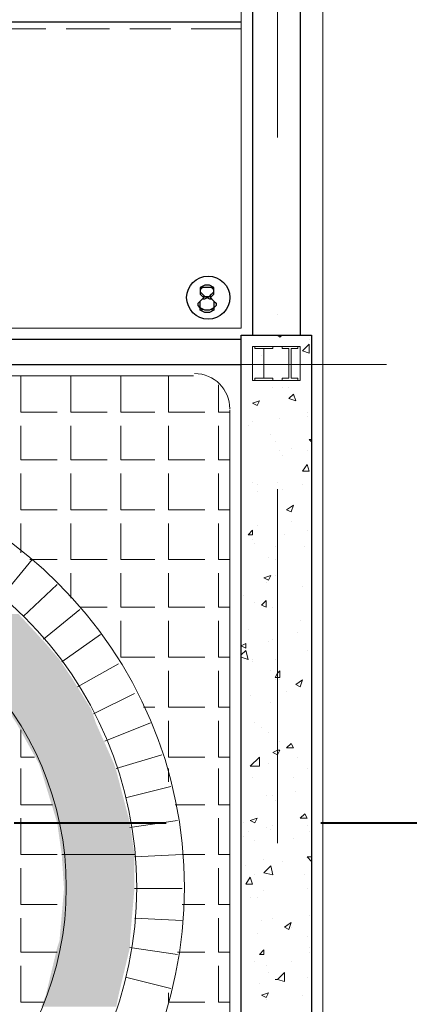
# Model space of a CAD drawing. Header units: metres. Extents: x 5.7 to 89.8, y 4 to 63.5.
# Tile 24 of 74: x 56.6 to 58.3, y 23.5 to 27.7. Entities that reach past the tile are written whole.
import ezdxf

# ---------------------------------------------------------------- set-up
doc = ezdxf.new("R2010")
doc.units = ezdxf.units.M
doc.header["$MEASUREMENT"] = 0
for name, color, linetype in [('PDF12_ax', 7, 'Continuous'), ('PDF12_column', 7, 'Continuous'), ('PDF12_hatch-plan', 7, 'Continuous'), ('PDF12_khatchin', 7, 'Continuous'), ('PDF12_Layer5', 7, 'Continuous'), ('PDF12_line-estakhr', 7, 'Continuous'), ('PDF12_SECTION', 7, 'Continuous'), ('PDF12_shear wall', 7, 'Continuous'), ('PDF12_STAIRS', 7, 'Continuous'), ('PDF12_wall', 7, 'Continuous')]:
    doc.layers.add(name, color=color, linetype=linetype)

msp = doc.modelspace()

# ---------------------------------------------------------------- linework, layer by layer
at = {"layer": 'PDF12_ax', "lineweight": 9}
for points in [[(57.6941, 28.6689), (57.6941, 27.1664)], [(57.6941, 26.4152), (57.6941, 26.4152)], [(56.1435, 26.2033), (58.1564, 26.2033)], [(57.6941, 25.6736), (57.6941, 24.1711)]]:
    msp.add_lwpolyline(points, dxfattribs=at)
at = {"layer": 'PDF12_column', "lineweight": 18}
for points in [[(57.5882, 26.2803), (57.7904, 26.2803), (57.7904, 26.1359), (57.5882, 26.1359)], [(57.6363, 26.1455), (57.5978, 26.1455), (57.5978, 26.1359), (57.6748, 26.1359), (57.6748, 26.1455), (57.6363, 26.1455), (57.6363, 26.2707), (57.6748, 26.2707), (57.6748, 26.2803), (57.5978, 26.2803), (57.5978, 26.2707), (57.6363, 26.2707)], [(57.7423, 26.1455), (57.7134, 26.1455), (57.7134, 26.1359), (57.7808, 26.1359), (57.7808, 26.1455), (57.7519, 26.1455), (57.7519, 26.2707), (57.7808, 26.2707), (57.7808, 26.2803), (57.7134, 26.2803), (57.7134, 26.2707), (57.7423, 26.2707)]]:
    msp.add_lwpolyline(points, close=True, dxfattribs=at)
for points in [[(57.7423, 26.2803), (57.6363, 26.2803), (57.7423, 26.2803)], [(57.7423, 26.1359), (57.6363, 26.1359), (57.7423, 26.1359)]]:
    msp.add_lwpolyline(points, dxfattribs=at)
at = {"layer": 'PDF12_hatch-plan', "lineweight": 18}
for points in [[(57.6941, 26.3285), (57.7037, 26.3189), (57.7134, 26.3285)], [(57.8289, 26.3092), (57.8289, 26.3092)], [(57.6267, 26.2418), (57.6267, 26.2418)], [(57.8386, 26.2418), (57.8386, 26.2418)], [(57.6074, 26.2033), (57.6074, 26.2033)], [(56.6058, 26.1551), (56.6058, 26.001), (56.7599, 26.001)], [(56.8177, 26.1551), (56.8177, 26.001), (56.9718, 26.001)], [(57.0295, 26.1551), (57.0295, 26.001), (57.174, 26.001)], [(57.2318, 26.1551), (57.2318, 26.001), (57.3859, 26.001)], [(57.4437, 26.1166), (57.4437, 26.001), (57.4918, 26.001)], [(57.6748, 26.107), (57.6748, 26.107)], [(57.7134, 26.107), (57.7134, 26.107)], [(57.7423, 26.107), (57.7423, 26.107)], [(57.8193, 26.001), (57.8193, 26.001)], [(57.5882, 25.9625), (57.5882, 25.9625)], [(57.7037, 25.9721), (57.7037, 25.9721)], [(57.8193, 25.9818), (57.8193, 25.9818)], [(56.6058, 25.9432), (56.6058, 25.7988), (56.7599, 25.7988)], [(56.8177, 25.9432), (56.8177, 25.7988), (56.9718, 25.7988)], [(57.0295, 25.9432), (57.0295, 25.7988), (57.174, 25.7988)], [(57.2318, 25.9432), (57.2318, 25.7988), (57.3859, 25.7988)], [(57.4437, 25.9432), (57.4437, 25.7988), (57.4918, 25.7988)], [(57.5689, 25.9432), (57.5689, 25.9432)], [(57.6652, 25.9047), (57.6652, 25.9047)], [(57.6845, 25.8758), (57.6845, 25.8758)], [(57.8386, 25.8758), (57.8289, 25.8855), (57.8386, 25.8855)], [(57.7037, 25.8373), (57.7037, 25.8373)], [(57.7519, 25.8469), (57.7519, 25.8469)], [(57.8193, 25.8373), (57.8193, 25.8373)], [(57.7134, 25.818), (57.7134, 25.818)], [(56.6058, 25.741), (56.6058, 25.5869), (56.7599, 25.5869)], [(56.8177, 25.741), (56.8177, 25.5869), (56.9718, 25.5869)], [(57.0295, 25.741), (57.0295, 25.5869), (57.174, 25.5869)], [(57.2318, 25.741), (57.2318, 25.5869), (57.3859, 25.5869)], [(57.4437, 25.741), (57.4437, 25.5869), (57.4918, 25.5869)], [(57.8386, 25.741), (57.8386, 25.741)], [(57.5882, 25.7025), (57.5882, 25.7025)], [(57.6074, 25.6928), (57.6074, 25.6928)], [(57.6941, 25.7025), (57.6941, 25.7025)], [(57.7134, 25.6736), (57.7134, 25.6736)], [(57.8, 25.6928), (57.8, 25.6928)], [(57.6074, 25.6639), (57.6074, 25.6639)], [(57.6941, 25.5676), (57.6941, 25.5676)], [(56.6058, 25.4039), (56.6058, 25.5291)], [(56.8177, 25.5291), (56.8177, 25.375), (56.9718, 25.375)], [(57.0295, 25.5291), (57.0295, 25.375), (57.174, 25.375)], [(57.2318, 25.5291), (57.2318, 25.375), (57.3859, 25.375)], [(57.4437, 25.5291), (57.4437, 25.375), (57.4918, 25.375)], [(57.6074, 25.5195), (57.6074, 25.5195)], [(57.7519, 25.5387), (57.7519, 25.5387)], [(57.8193, 25.5002), (57.8193, 25.5002)], [(57.5882, 25.4617), (57.5882, 25.4617)], [(57.723, 25.4809), (57.723, 25.4809)], [(57.5978, 25.4424), (57.5978, 25.4424)], [(57.6845, 25.4328), (57.6845, 25.4328)], [(57.8097, 25.4328), (57.8097, 25.4328)], [(56.6539, 25.375), (56.5191, 25.2113)], [(56.6443, 25.375), (56.7599, 25.375)], [(57.6556, 25.3846), (57.6556, 25.3846)], [(57.6845, 25.375), (57.6845, 25.375)], [(56.8177, 25.2113), (56.8177, 25.3172)], [(57.0295, 25.3172), (57.0295, 25.1727), (57.174, 25.1727)], [(57.2318, 25.3172), (57.2318, 25.1727), (57.3859, 25.1727)], [(57.4437, 25.3172), (57.4437, 25.1727), (57.4918, 25.1727)], [(57.6845, 25.3076), (57.6845, 25.3076)], [(56.7599, 25.2691), (56.6154, 25.1342)], [(57.6459, 25.2787), (57.6459, 25.2787)], [(57.8, 25.2594), (57.8, 25.2594)], [(57.5496, 25.2209), (57.5496, 25.2209)], [(57.8386, 25.2305), (57.8386, 25.2305)], [(56.8562, 25.1727), (56.9718, 25.1727)], [(57.5978, 25.192), (57.5978, 25.192)], [(57.6748, 25.1727), (57.6748, 25.1727)], [(56.8562, 25.1631), (56.7021, 25.0379)], [(57.0295, 25.115), (57.0295, 24.9609), (57.174, 24.9609)], [(57.2318, 25.115), (57.2318, 24.9609), (57.3859, 24.9609)], [(57.4437, 25.115), (57.4437, 24.9609), (57.4918, 24.9609)], [(57.6941, 25.0957), (57.6941, 25.0957)], [(57.7904, 25.115), (57.7904, 25.115)], [(56.9429, 25.0572), (56.7791, 24.9416)], [(57.5689, 25.0764), (57.5689, 25.0764)], [(57.6748, 25.0379), (57.6748, 25.0379)], [(57.7808, 25.0668), (57.7808, 25.0668)], [(57.6556, 25.0283), (57.6556, 25.0283)], [(57.54, 24.9705), (57.5593, 24.9898), (57.5689, 24.9512), (57.54, 24.9609)], [(57.8193, 24.9898), (57.8193, 24.9898)], [(57.8386, 24.9705), (57.8386, 24.9705)], [(57.0199, 24.932), (56.8466, 24.8357)], [(57.5882, 24.9512), (57.5882, 24.9512)], [(57.5882, 24.9416), (57.5882, 24.9416)], [(57.6845, 24.9512), (57.6845, 24.9512)], [(57.2318, 24.9031), (57.2318, 24.749), (57.3859, 24.749)], [(57.4437, 24.9031), (57.4437, 24.749), (57.4918, 24.749)], [(57.6652, 24.9031), (57.6652, 24.9031)], [(57.6845, 24.8645), (57.6845, 24.8645)], [(57.7037, 24.8645), (57.7037, 24.8645)], [(57.0873, 24.8068), (56.914, 24.7201)], [(57.5785, 24.7971), (57.5785, 24.7971)], [(57.7326, 24.8164), (57.7326, 24.8164)], [(57.1259, 24.749), (57.174, 24.749)], [(57.6652, 24.7682), (57.6652, 24.7682)], [(57.8386, 24.7201), (57.8386, 24.7201)], [(57.1548, 24.6816), (56.9621, 24.6045)], [(57.2318, 24.6912), (57.2318, 24.5371), (57.3859, 24.5371)], [(57.4437, 24.6912), (57.4437, 24.5371), (57.4918, 24.5371)], [(57.5978, 24.6816), (57.5978, 24.6816)], [(57.6267, 24.6623), (57.6267, 24.6623)], [(57.6267, 24.6623), (57.6267, 24.6623)], [(56.6058, 24.6527), (56.6058, 24.5371), (56.6636, 24.5371)], [(57.6556, 24.643), (57.6556, 24.643)], [(57.8386, 24.6527), (57.8386, 24.6527)], [(57.7037, 24.6045), (57.7037, 24.6045)], [(57.2029, 24.5467), (57.0103, 24.4889)], [(57.7808, 24.5371), (57.7808, 24.5371)], [(57.6556, 24.5082), (57.6556, 24.5082)], [(56.6058, 24.4889), (56.6058, 24.3348), (56.7406, 24.3348)], [(57.2318, 24.4311), (57.2318, 24.4889)], [(57.4437, 24.4889), (57.4437, 24.3348), (57.4918, 24.3348)], [(57.54, 24.46), (57.54, 24.46)], [(57.8193, 24.4889), (57.8193, 24.4889)], [(57.2414, 24.4119), (57.0488, 24.3637)], [(57.5882, 24.4504), (57.5882, 24.4504)], [(57.7615, 24.4504), (57.7615, 24.4504)], [(57.6459, 24.3734), (57.6459, 24.3734)], [(57.6748, 24.3734), (57.6748, 24.3734)], [(57.7711, 24.3926), (57.7711, 24.3926)], [(57.2607, 24.3348), (57.3859, 24.3348)], [(57.6845, 24.3541), (57.6845, 24.3541)], [(56.6058, 24.277), (56.6058, 24.2578), (56.6058, 24.1229), (56.7599, 24.1229)], [(57.2703, 24.2674), (57.0681, 24.2385)], [(57.4437, 24.277), (57.4437, 24.2578), (57.4437, 24.1229), (57.4918, 24.1229)], [(57.6748, 24.2482), (57.6748, 24.2482)], [(57.8193, 24.2482), (57.8193, 24.2482)], [(57.5689, 24.2193), (57.5689, 24.2193)], [(57.6459, 24.2385), (57.6459, 24.2385)], [(57.6652, 24.2289), (57.6652, 24.2289)], [(57.8289, 24.2193), (57.8289, 24.2193)], [(57.5496, 24.2), (57.5496, 24.2)], [(57.5978, 24.1807), (57.5978, 24.1807)], [(57.7615, 24.1904), (57.7615, 24.1904)], [(57.0873, 24.1133), (57.2896, 24.1229), (57.3859, 24.1229)], [(57.8386, 24.1326), (57.8386, 24.1326)], [(57.6363, 24.1037), (57.6363, 24.1037)], [(57.7134, 24.0941), (57.7134, 24.0941)], [(57.8386, 24.1037), (57.8386, 24.0941), (57.8193, 24.1133), (57.8386, 24.1133)], [(56.6058, 24.0652), (56.6058, 23.9111), (56.7599, 23.9111)], [(57.4437, 24.0652), (57.4437, 23.9111), (57.4918, 23.9111)], [(57.5593, 24.0748), (57.5593, 24.0748)], [(57.5978, 24.0363), (57.5978, 24.0363)], [(57.8097, 24.0363), (57.8097, 24.0363)], [(57.8386, 23.9977), (57.8386, 23.9977)], [(57.2896, 23.9785), (57.0873, 23.9785)], [(57.6363, 23.9688), (57.6363, 23.9688)], [(57.8193, 23.9785), (57.8193, 23.9785)], [(57.2896, 23.9111), (57.3859, 23.9111)], [(57.5785, 23.94), (57.5785, 23.94)], [(57.6074, 23.94), (57.6074, 23.94)], [(56.6058, 23.8533), (56.6058, 23.7088), (56.7599, 23.7088)], [(57.2896, 23.8436), (57.0873, 23.8533)], [(57.4437, 23.8533), (57.4437, 23.7088), (57.4918, 23.7088)], [(57.6267, 23.8436), (57.6267, 23.8436)], [(57.6748, 23.8533), (57.6748, 23.8533)], [(57.8289, 23.8629), (57.8289, 23.8629)], [(57.6074, 23.7859), (57.6074, 23.7859)], [(57.7326, 23.8244), (57.7326, 23.8244)], [(57.7519, 23.8147), (57.7519, 23.8147)], [(57.8193, 23.7762), (57.8193, 23.7762)], [(57.2703, 23.6992), (57.0681, 23.7281)], [(57.2703, 23.7088), (57.3859, 23.7088)], [(57.6267, 23.7088), (57.6267, 23.7088)], [(57.8289, 23.7281), (57.8289, 23.7281)], [(57.8289, 23.7088), (57.8289, 23.7088)], [(57.5978, 23.6703), (57.5978, 23.6703)], [(57.7519, 23.6703), (57.7519, 23.6703)], [(56.6058, 23.651), (56.6058, 23.4969), (56.7021, 23.4969)], [(57.4437, 23.651), (57.4437, 23.4969), (57.4918, 23.4969)], [(57.6459, 23.651), (57.6459, 23.651)], [(57.6556, 23.6221), (57.6556, 23.6221)], [(57.2414, 23.5547), (57.0488, 23.6029)], [(57.8193, 23.6029), (57.8193, 23.6029)], [(57.2318, 23.5354), (57.2318, 23.4969), (57.3859, 23.4969)], [(57.617, 23.574), (57.617, 23.574)], [(57.54, 23.4969), (57.54, 23.4969)], [(57.6459, 23.5065), (57.6459, 23.5065)], [(57.8, 23.5258), (57.8, 23.5258)]]:
    msp.add_lwpolyline(points, dxfattribs=at)
for points in [[(57.8, 26.2611), (57.8289, 26.29), (57.8289, 26.2514)], [(57.617, 26.0492), (57.6074, 26.0299), (57.5882, 26.0396)], [(57.7615, 26.0781), (57.7711, 26.0492), (57.7423, 26.0588)], [(57.8193, 25.7795), (57.8289, 25.7506), (57.8, 25.7506)], [(57.7615, 25.6062), (57.7519, 25.5773), (57.7326, 25.5869)], [(57.5882, 25.5002), (57.5882, 25.4809), (57.5689, 25.4809)], [(57.6652, 25.3076), (57.6556, 25.2883), (57.6363, 25.298)], [(57.6459, 25.2016), (57.6459, 25.1727), (57.6267, 25.1824)], [(57.5593, 25.0186), (57.5593, 24.9994), (57.54, 25.009)], [(57.7037, 24.9031), (57.7037, 24.8742), (57.6941, 24.8742), (57.6845, 24.8742), (57.6941, 24.8934)], [(57.8, 24.8645), (57.7904, 24.8357), (57.7711, 24.8453)], [(57.7519, 24.5949), (57.7615, 24.5756), (57.7326, 24.5756)], [(57.617, 24.4986), (57.5785, 24.4986), (57.617, 24.5371)], [(57.7037, 24.566), (57.6941, 24.5467), (57.6748, 24.5563), (57.6941, 24.566)], [(57.8097, 24.2963), (57.8193, 24.277), (57.7904, 24.277)], [(57.6074, 24.277), (57.5978, 24.2578), (57.5785, 24.2674)], [(57.6748, 24.0363), (57.6363, 24.0459), (57.6652, 24.0748)], [(57.5785, 24.0266), (57.5882, 23.9977), (57.5593, 23.9977)], [(57.7519, 23.834), (57.7423, 23.8051), (57.723, 23.8147)], [(57.6363, 23.7184), (57.6363, 23.6992), (57.617, 23.6992)], [(57.723, 23.5836), (57.723, 23.6221), (57.6941, 23.5932), (57.6845, 23.5932), (57.6941, 23.5932)], [(57.6556, 23.5354), (57.6459, 23.5162), (57.6267, 23.5258)]]:
    msp.add_lwpolyline(points, close=True, dxfattribs=at)
at = {"layer": 'PDF12_hatch-plan', "lineweight": 0}
msp.add_lwpolyline([(57.0873, 24.1229), (56.7791, 24.1229), (57.0873, 24.1229)], dxfattribs=at)
at = {"layer": 'PDF12_hatch-plan', "transparency": 33554559}
for points in [[(56.2879, 25.0186), (56.7117, 25.0186), (56.0953, 25.1439)], [(56.7117, 25.0186), (56.0953, 25.1439), (56.5961, 25.1439)], [(56.3554, 24.9512), (56.7695, 24.9512), (56.2879, 25.0186)], [(56.7695, 24.9512), (56.2879, 25.0186), (56.7117, 25.0186)], [(56.4517, 24.8645), (56.8273, 24.8645), (56.3554, 24.9512)], [(56.8273, 24.8645), (56.3554, 24.9512), (56.7695, 24.9512)], [(56.548, 24.7393), (56.9043, 24.7393), (56.4517, 24.8645)], [(56.9043, 24.7393), (56.4517, 24.8645), (56.8273, 24.8645)], [(56.5865, 24.6816), (56.9236, 24.6816), (56.548, 24.7393)], [(56.9236, 24.6816), (56.548, 24.7393), (56.9043, 24.7393)], [(56.6828, 24.5082), (57.0007, 24.5082), (56.5865, 24.6816)], [(57.0007, 24.5082), (56.5865, 24.6816), (56.9236, 24.6816)], [(56.6925, 24.4793), (57.0103, 24.4793), (56.6828, 24.5082)], [(57.0103, 24.4793), (56.6828, 24.5082), (57.0007, 24.5082)], [(56.7599, 24.2578), (57.0681, 24.2578), (56.6925, 24.4793)], [(57.0681, 24.2578), (56.6925, 24.4793), (57.0103, 24.4793)], [(56.7791, 24.1229), (57.0873, 24.1229), (56.7599, 24.2578)], [(57.0873, 24.1229), (56.7599, 24.2578), (57.0681, 24.2578)], [(57.0873, 24.1229), (57.0873, 24.1229), (56.7791, 24.1229)], [(56.7888, 23.9785), (57.0873, 23.9785), (56.7791, 24.1229)], [(57.0873, 23.9785), (56.7791, 24.1229), (57.0873, 24.1229)], [(56.7695, 23.757), (57.0681, 23.757), (56.7888, 23.9785)], [(57.0681, 23.757), (56.7888, 23.9785), (57.0873, 23.9785)], [(56.7599, 23.7281), (57.0681, 23.7281), (56.7695, 23.757)], [(57.0681, 23.7281), (56.7695, 23.757), (57.0681, 23.757)], [(56.7117, 23.5258), (57.0199, 23.5258), (56.7599, 23.7281)], [(57.0199, 23.5258), (56.7599, 23.7281), (57.0681, 23.7281)], [(56.6925, 23.4777), (57.0103, 23.4777), (56.7117, 23.5258)], [(57.0103, 23.4777), (56.7117, 23.5258), (57.0199, 23.5258)]]:
    msp.add_solid(points, dxfattribs=at)
at = {"layer": 'PDF12_khatchin', "lineweight": 18}
for points in [[(56.5384, 27.6287), (56.7117, 27.6287)], [(56.7984, 27.6287), (56.9814, 27.6287)], [(57.0681, 27.6287), (57.2414, 27.6287)], [(57.3281, 27.6287), (57.54, 27.6287)]]:
    msp.add_lwpolyline(points, dxfattribs=at)
at = {"layer": 'PDF12_Layer5', "lineweight": 13}
for points in [[(65.7362, 32.5599), (57.8867, 32.5599), (57.8867, 21.561), (46.493, 21.561), (46.493, 26.1551), (45.3951, 26.1551), (45.3951, 26.0781), (45.0869, 26.0781), (45.0869, 26.1551), (44.586, 26.1551), (44.586, 21.9078), (45.4914, 21.9078), (45.4914, 21.6092), (25.1406, 21.6092)], [(55.5752, 29.6609), (57.54, 29.6609), (57.54, 26.3574), (53.0711, 26.3574)], [(57.3377, 26.1551), (53.2734, 26.1551)], [(57.4918, 22.11), (57.4918, 26.0107)]]:
    msp.add_lwpolyline(points, dxfattribs=at)
msp.add_arc((57.3426, 26.0155), 0.1493, 0, 90, dxfattribs=at)
at = {"layer": 'PDF12_line-estakhr', "lineweight": 18}
for radius in [1.8251, 1.6229, 1.3243]:
    msp.add_circle((55.4741, 23.9833), radius, dxfattribs=at)
at = {"layer": 'PDF12_SECTION', "lineweight": 40}
for points in [[(56.5769, 24.2578), (57.2222, 24.2578)], [(57.5496, 24.2578), (57.5496, 24.2578)], [(57.8771, 24.2578), (58.4261, 24.2578)]]:
    msp.add_lwpolyline(points, dxfattribs=at)
at = {"layer": 'PDF12_shear wall', "lineweight": 30}
msp.add_lwpolyline([(57.8386, 26.3285), (57.8386, 21.6092), (51.0967, 21.6092), (51.0967, 21.9078), (57.54, 21.9078), (57.54, 26.3285)], close=True, dxfattribs=at)
at = {"layer": 'PDF12_STAIRS', "lineweight": 25}
for points in [[(56.2398, 27.6576), (57.54, 27.6576)], [(57.3763, 26.5307), (57.3666, 26.5211), (57.3666, 26.5115), (57.3763, 26.5019), (57.3859, 26.4922), (57.4052, 26.4922), (57.4148, 26.4826), (57.4244, 26.473), (57.4341, 26.4633), (57.4341, 26.4537), (57.4244, 26.4441), (57.4244, 26.4344), (57.4052, 26.4248), (57.3859, 26.4248), (57.3666, 26.4344), (57.3666, 26.4441), (57.357, 26.4537), (57.357, 26.4633), (57.3666, 26.473), (57.3763, 26.4826), (57.3859, 26.4922), (57.4052, 26.4922), (57.4148, 26.5019), (57.4244, 26.5115), (57.4244, 26.5211), (57.4148, 26.5307)], [(57.4244, 26.5307), (57.4052, 26.5307), (57.3859, 26.5307), (57.3666, 26.5307)], [(57.3666, 26.4441), (57.3763, 26.4344)], [(57.4148, 26.4344), (57.4244, 26.4441)]]:
    msp.add_lwpolyline(points, dxfattribs=at)
msp.add_lwpolyline([(57.3859, 26.5404), (57.3666, 26.5307), (57.3666, 26.5211), (57.3666, 26.5115), (57.3666, 26.5019), (57.3763, 26.4922), (57.3859, 26.4922), (57.4052, 26.4826), (57.4148, 26.4826), (57.4244, 26.473), (57.4244, 26.4633), (57.4244, 26.4537), (57.4244, 26.4441), (57.4052, 26.4344), (57.3859, 26.4344), (57.3666, 26.4441), (57.3666, 26.4537), (57.3666, 26.4633), (57.3666, 26.473), (57.3763, 26.4826), (57.3859, 26.4826), (57.4052, 26.4922), (57.4148, 26.4922), (57.4244, 26.5019), (57.4244, 26.5115), (57.4244, 26.5211), (57.4244, 26.5307), (57.4052, 26.5404)], close=True, dxfattribs=at)
msp.add_circle((57.4003, 26.4874), 0.0915, dxfattribs=at)
at = {"layer": 'PDF12_wall', "lineweight": 30}
for points in [[(57.6941, 32.608), (57.6941, 32.8103), (61.4888, 32.8103), (61.4888, 32.608), (57.7904, 32.608), (57.7904, 26.3285)], [(57.7904, 32.608), (57.5882, 32.608), (57.5882, 29.815), (55.6427, 29.815), (55.6427, 32.7043), (55.5367, 32.7043), (55.5367, 29.709), (57.5882, 29.709), (57.5882, 26.3285)], [(57.54, 26.3092), (54.6892, 26.3092), (54.6892, 26.2033), (57.54, 26.2033)]]:
    msp.add_lwpolyline(points, dxfattribs=at)

doc.saveas('drawing.dxf')
